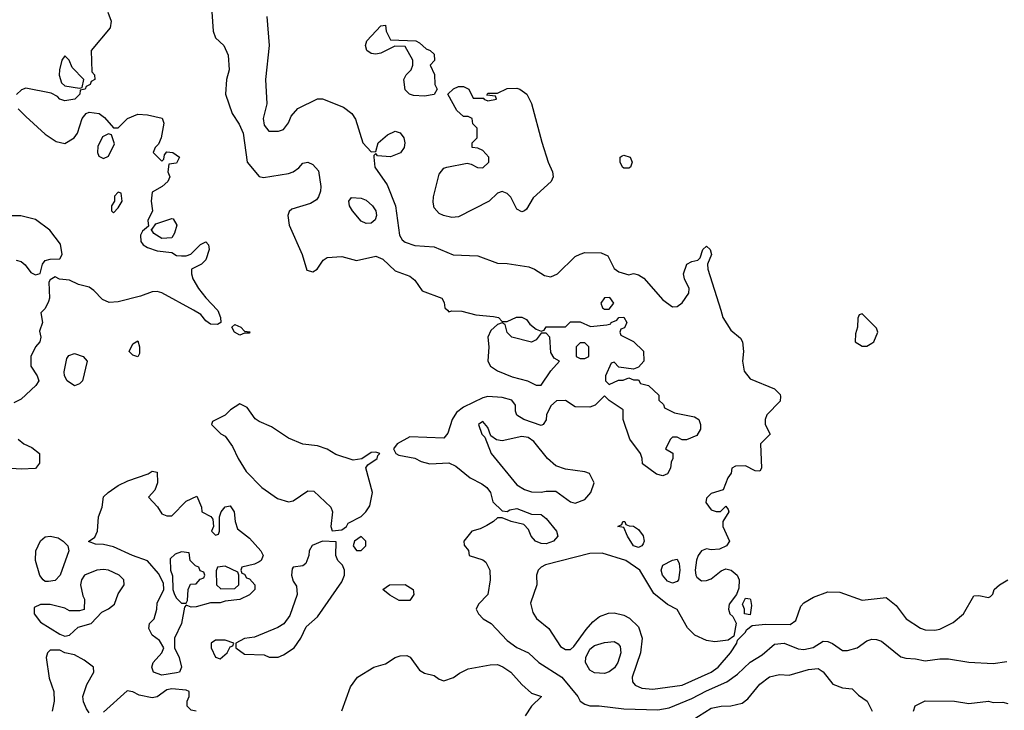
# Model space of a CAD drawing. Header units: inches. Extents: x 2348352 to 2479776, y 460422 to 613655.
# Tile 22 of 256: x 2385565 to 2389615, y 478353 to 481197. Entities that reach past the tile are written whole.
import ezdxf

# ---------------------------------------------------------------- set-up
doc = ezdxf.new("R2010")
doc.units = ezdxf.units.IN
doc.header["$MEASUREMENT"] = 0
doc.layers.add('C3487', color=7, linetype='Continuous')
doc.layers.add('C3488', color=7, linetype='Continuous')

msp = doc.modelspace()

# ---------------------------------------------------------------- linework, layer by layer
at = {"layer": 'C3487', "color": 4}
for points, elevation in [([(2385662, 480000), (2385652, 479990), (2385658, 479950), (2385646.4, 479913.6), (2385651, 479890), (2385646.8, 479870), (2385630, 479849), (2385610.6, 479810), (2385610.6, 479770), (2385636, 479730), (2385642.8, 479710), (2385630.8, 479690), (2385570, 479634), (2385541, 479619)], 108), ([(2386378.7, 480000), (2386379.3, 479999.3), (2386391.3, 479970), (2386392, 479950), (2386378, 479942), (2386350, 479942.7), (2386330, 479957.2), (2386310, 479982.7), (2386279.1, 480000)], 108), ([(2387324, 480000), (2387330, 479994), (2387342, 479998), (2387383.1, 479996.9), (2387440.7, 479980.7), (2387514.4, 479974.4), (2387534, 479970), (2387550, 479954), (2387570, 479954), (2387608.9, 479971.1), (2387630, 479971.3), (2387650, 479962), (2387663.5, 479943.5), (2387690, 479922), (2387710, 479914), (2387722, 479918), (2387730, 479932), (2387810, 479932), (2387830, 479952), (2387870, 479952), (2387912.7, 479932.7), (2387980.4, 479939.6), (2387996.4, 479943.6), (2387998, 479950), (2388021.2, 479958.8), (2388030, 479970.6), (2388050, 479971.3), (2388062, 479950), (2388052.7, 479927.3), (2388038, 479922), (2388034, 479910), (2388038, 479898), (2388090, 479872), (2388131.1, 479831.1), (2388132, 479790), (2388110, 479766), (2388090, 479758), (2388030, 479766), (2388010, 479786), (2387998, 479782), (2387974, 479730), (2387974, 479710), (2387990, 479694), (2388028, 479712), (2388047.3, 479712.7), (2388070, 479722), (2388090, 479714), (2388110, 479714), (2388118, 479698), (2388150.9, 479690.9), (2388194, 479650), (2388194, 479630), (2388212.7, 479612.7), (2388218, 479598), (2388258, 479578), (2388341, 479561), (2388358, 479550), (2388366, 479530), (2388366, 479510), (2388350, 479484), (2388307.3, 479467.3), (2388290, 479466), (2388270, 479478), (2388250, 479478), (2388242, 479470), (2388222, 479430), (2388252, 479412), (2388252, 479390), (2388244.7, 479375.3), (2388242, 479350), (2388230, 479326), (2388210, 479318), (2388184.7, 479324.7), (2388127.3, 479367.3), (2388126, 479390), (2388118, 479410), (2388075.3, 479470), (2388048, 479550), (2388048, 479590), (2387989.1, 479629.1), (2387970, 479648), (2387932, 479610), (2387910, 479601.2), (2387850, 479602), (2387810, 479628), (2387772.7, 479627.3), (2387750, 479606), (2387732, 479570), (2387730.9, 479549.1), (2387718, 479530), (2387710, 479526), (2387638, 479550), (2387610, 479568), (2387604, 479584), (2387604, 479610), (2387588.7, 479630), (2387550, 479641.6), (2387490, 479644.7), (2387470, 479639.7), (2387390, 479601.3), (2387361.1, 479578.9), (2387343.8, 479550), (2387326.4, 479493.6), (2387310, 479473.2), (2387170, 479479.3), (2387118, 479450), (2387102, 479430), (2387112, 479410), (2387124, 479404), (2387190, 479390.8), (2387216.8, 479376.8), (2387251.9, 479368.1), (2387330, 479371.3), (2387358.5, 479358.5), (2387418, 479310), (2387466, 479286), (2387486, 479270), (2387501, 479250), (2387511.1, 479211.1), (2387550, 479174), (2387570, 479172), (2387581.2, 479178.8), (2387610, 479184), (2387670, 479160.7), (2387710, 479159.1), (2387730, 479142.8), (2387773.4, 479090), (2387778, 479070), (2387760.7, 479050), (2387730, 479038.7), (2387710, 479039.6), (2387686, 479050), (2387669.3, 479070), (2387658, 479098), (2387638, 479118), (2387586, 479130), (2387550, 479146), (2387530, 479146), (2387514, 479130), (2387486, 479114), (2387459.6, 479100.4), (2387424.7, 479090), (2387392, 479050), (2387392.7, 479032.7), (2387411.6, 479011.6), (2387414, 478990), (2387470, 478972), (2387482.8, 478962.8), (2387498.8, 478930), (2387500.7, 478890), (2387491, 478830), (2387452, 478790), (2387442, 478770), (2387452, 478750), (2387472, 478730), (2387504.7, 478710), (2387570, 478641), (2387610, 478611), (2387658, 478590), (2387701, 478550), (2387794.8, 478490), (2387861, 478410), (2387870.9, 478390.9), (2387890, 478378), (2387910, 478371), (2387949.1, 478370.9), (2388050, 478359.3), (2388190, 478354.9), (2388237.1, 478362.9), (2388330, 478401.3), (2388390, 478433.7), (2388473.2, 478470), (2388517.7, 478502.3), (2388570, 478550.5), (2388618.8, 478581.2), (2388670, 478624.9), (2388710, 478628.7), (2388766.7, 478606.7), (2388790, 478603.6), (2388828.6, 478611.4), (2388870, 478638), (2388890, 478636.3), (2388908.6, 478628.6), (2388950, 478599.1), (2388970, 478599.1), (2389010, 478610.6), (2389050, 478639.1), (2389070, 478645.5), (2389090, 478644.9), (2389110, 478637.3), (2389190, 478573.4), (2389210, 478568.2), (2389250, 478565.5), (2389290, 478556.3), (2389350, 478565.5), (2389385.2, 478565.2), (2389470, 478550.6), (2389570, 478545.3), (2389626.5, 478553.5)], 112), ([(2388448.7, 480000), (2388458, 479970), (2388490, 479918), (2388530, 479884.7), (2388538.8, 479870), (2388542.8, 479830), (2388538, 479790), (2388544.7, 479750), (2388570, 479718), (2388670, 479676.3), (2388692.8, 479652.8), (2388695.3, 479644.7), (2388693.7, 479626.3), (2388638, 479570), (2388631.3, 479550), (2388632, 479530), (2388652, 479490), (2388612, 479450), (2388616, 479350), (2388610, 479338), (2388590, 479339), (2388550, 479359), (2388510, 479358), (2388494, 479350), (2388491.3, 479330), (2388478, 479310), (2388458.8, 479261.2), (2388410, 479245.2), (2388390, 479226), (2388388.1, 479208.1), (2388410, 479178.8), (2388430, 479171), (2388448.4, 479171.6), (2388470, 479194), (2388479.6, 479179.6), (2388482, 479170), (2388458, 479130), (2388458, 479110), (2388484.7, 479050), (2388472, 479030), (2388443.5, 479016.5), (2388410, 479013.2), (2388390, 479017.2), (2388370, 479009.3), (2388355.5, 478990), (2388349, 478971), (2388343.7, 478930), (2388346.4, 478910), (2388350, 478901), (2388370, 478886), (2388390, 478886.8), (2388410, 478894.8), (2388450, 478926.8), (2388470, 478934.8), (2388492, 478930), (2388516, 478910), (2388524.7, 478890), (2388523.6, 478856.4), (2388514, 478830), (2388482.8, 478790), (2388481, 478770), (2388486, 478750), (2388498.8, 478738.8), (2388512, 478712), (2388502, 478658), (2388478.8, 478641.2), (2388424.9, 478635.1), (2388390, 478640.5), (2388342.2, 478662.2), (2388312.3, 478692.3), (2388270, 478768), (2388230, 478788.7), (2388174.2, 478834.2), (2388116, 478930), (2388059, 478970), (2387960.4, 479000.4), (2387910, 478999), (2387727.9, 478952.1), (2387710, 478942), (2387698, 478930), (2387691.3, 478910), (2387692, 478870), (2387666.4, 478793.6), (2387675.3, 478755.3), (2387690.7, 478730.7), (2387741, 478690), (2387790, 478616), (2387810, 478602.8), (2387830, 478602.8), (2387844.8, 478615.2), (2387894.9, 478685.1), (2387922.7, 478717.3), (2387950, 478739.1), (2387987.2, 478752.8), (2388010, 478754), (2388050, 478744), (2388072.8, 478732.8), (2388110, 478696), (2388124.9, 478650), (2388118, 478590), (2388084, 478490), (2388086, 478470), (2388096.8, 478456.8), (2388124.4, 478444.4), (2388170, 478440.4), (2388290, 478457.1), (2388409.2, 478510), (2388438, 478530), (2388489, 478590), (2388515.3, 478630), (2388518, 478642), (2388550, 478674), (2388555.3, 478684.7), (2388578, 478702), (2388632.9, 478707.1), (2388734, 478706), (2388757.2, 478722.8), (2388778, 478782), (2388790, 478796), (2388830, 478818.8), (2388890, 478841), (2388938.8, 478838.8), (2389030, 478806), (2389130, 478818), (2389170, 478784.7), (2389211.3, 478730), (2389270, 478691), (2389290, 478684), (2389330, 478682.8), (2389350, 478686.8), (2389405.6, 478714.4), (2389448, 478750), (2389490, 478824.7), (2389510, 478826), (2389550, 478818), (2389559, 478821), (2389568.9, 478831.1), (2389574, 478850), (2389595.3, 478870), (2389630, 478890.5)], 116), ([(2385558.8, 479470), (2385581, 479450), (2385614.4, 479434.4), (2385646, 479410), (2385646, 479370), (2385630, 479349.2), (2385570, 479345.2), (2385530, 479349)], 108), ([(2385850, 478342), (2385839.3, 478359.3), (2385827.3, 478387.3), (2385824.5, 478410), (2385841, 478459), (2385869, 478510), (2385868, 478530), (2385830, 478559), (2385790, 478581.2), (2385750, 478589.4), (2385730, 478601.2), (2385690, 478601.2), (2385678.8, 478590), (2385673, 478570), (2385685.8, 478485.8), (2385704.7, 478430), (2385706, 478390), (2385698.8, 478350)], 112), ([(2386889.4, 478350.6), (2386926, 478450), (2386954, 478490), (2387022, 478530), (2387070, 478544), (2387110, 478570.6), (2387130, 478577.3), (2387158, 478578), (2387171.6, 478571.6), (2387210, 478518), (2387230, 478506), (2387270, 478496), (2387290, 478481), (2387310, 478474.8), (2387350, 478487.7), (2387374, 478506), (2387410, 478524), (2387499.7, 478540.3), (2387530, 478541.1), (2387552.2, 478532.2), (2387585.5, 478510), (2387630, 478459.1), (2387670, 478424), (2387711.3, 478410), (2387670, 478369.3), (2387644, 478330)], 108), ([(2388304.8, 478295.2), (2388410, 478362), (2388450, 478370.6), (2388490, 478370.8), (2388537.5, 478382.5), (2388560.1, 478399.9), (2388610, 478460.7), (2388650, 478490.7), (2388690, 478501), (2388730, 478498), (2388810, 478521), (2388850, 478524.7), (2388870, 478511.3), (2388910, 478461), (2388950, 478446), (2388990, 478442), (2389015.3, 478415.3), (2389051.3, 478390), (2389071.3, 478350)], 108), ([(2386290, 478349.4), (2386270, 478354), (2386254, 478370), (2386253.2, 478390), (2386261.2, 478410), (2386262, 478430), (2386250, 478436), (2386190, 478441.6), (2386170, 478437.6), (2386130, 478409), (2386110, 478404), (2386055.5, 478415.5), (2386030, 478429), (2386007.3, 478432.7), (2385910, 478345.2)], 112), ([(2389242, 478350), (2389248.7, 478371.3), (2389290, 478391.3), (2389410, 478390.8), (2389470, 478380.7), (2389550, 478391), (2389570, 478384.7), (2389610, 478386), (2389630, 478381)], 108)]:
    msp.add_lwpolyline(points, dxfattribs=dict(at, elevation=elevation))
for points, elevation in [([(2387550, 479948), (2387530, 479942), (2387503.4, 479916.6), (2387490.8, 479890), (2387494, 479850), (2387490.7, 479790.7), (2387501, 479770), (2387530, 479750.8), (2387590, 479726), (2387654, 479710), (2387690, 479692), (2387710, 479692), (2387749.1, 479750.9), (2387786, 479790), (2387763.1, 479803.1), (2387750, 479826), (2387746, 479890), (2387730, 479906), (2387710, 479906), (2387690, 479878), (2387670, 479869), (2387589.3, 479889.3), (2387570, 479908), (2387562, 479942)], 112), ([(2389030, 479986), (2389018, 479982), (2389012.7, 479967.3), (2389012, 479930), (2389003.6, 479903.6), (2389002, 479870), (2389030, 479852), (2389050, 479852), (2389070, 479864.7), (2389078, 479870), (2389095.3, 479910), (2389090, 479926)], 124), ([(2386470, 479898), (2386448, 479910), (2386438, 479930), (2386450, 479942), (2386474, 479930), (2386490, 479914), (2386511.1, 479911.1), (2386510, 479906), (2386490, 479906)], 108), ([(2386050, 479808.7), (2386030, 479815.3), (2386015.3, 479830), (2386030, 479862), (2386050, 479874), (2386058, 479850), (2386058, 479822)], 108), ([(2387890, 479866), (2387870, 479866), (2387854, 479850), (2387854, 479810), (2387870, 479802), (2387890, 479802), (2387906, 479810), (2387906, 479850)], 112), ([(2385790, 479689.3), (2385759.3, 479710), (2385749.4, 479730), (2385747.3, 479747.3), (2385758, 479802), (2385766.3, 479813.7), (2385790, 479822.4), (2385826, 479810), (2385842.8, 479790), (2385822.8, 479710), (2385810, 479697.2)], 108), ([(2386470, 479615.3), (2386432, 479590), (2386410, 479568), (2386358, 479542), (2386354, 479530), (2386391.6, 479491.6), (2386410, 479482), (2386439.8, 479439.8), (2386462.8, 479390), (2386496.7, 479336.7), (2386561, 479270), (2386625.2, 479225.2), (2386670, 479211), (2386690, 479216), (2386750, 479256), (2386774.8, 479254.8), (2386844, 479190), (2386851, 479170), (2386844, 479110), (2386850, 479092), (2386890, 479096), (2386908.7, 479110), (2386916.4, 479123.6), (2386970, 479151.3), (2386988.7, 479170), (2387004.7, 479195.3), (2387016, 479250), (2386988.7, 479351.3), (2386996.4, 479363.6), (2387035.3, 479390), (2387038, 479402), (2387046, 479410), (2387030, 479415.3), (2387010, 479414), (2386972, 479388), (2386936.9, 479383.1), (2386865.6, 479405.6), (2386830, 479428.7), (2386790, 479442), (2386730, 479449.2), (2386670, 479473.2), (2386600.2, 479520.2), (2386550, 479542), (2386533.6, 479553.6), (2386500.2, 479600.2)], 112), ([(2387470, 479542), (2387452, 479530), (2387466, 479490), (2387478, 479478), (2387504.9, 479410), (2387610, 479280.7), (2387641.7, 479261.7), (2387670, 479253), (2387710, 479250.6), (2387730, 479255.5), (2387770, 479254.8), (2387830, 479211.3), (2387850, 479206), (2387890, 479221), (2387914, 479250), (2387928, 479290), (2387908.4, 479328.4), (2387890, 479335.3), (2387810, 479345.2), (2387770, 479359.3), (2387736, 479390), (2387680.1, 479460.1), (2387656.3, 479476.3), (2387630, 479479.7), (2387550, 479462.4), (2387526.8, 479466.8), (2387502.7, 479482.7), (2387490, 479518)], 116), ([(2386170, 479154), (2386190, 479154), (2386250, 479214), (2386294, 479234), (2386312, 479190), (2386314, 479170), (2386351.6, 479151.6), (2386359.6, 479139.6), (2386362, 479110), (2386354, 479090), (2386370, 479074), (2386382, 479078), (2386386, 479090), (2386386, 479150), (2386394, 479170), (2386410, 479191.3), (2386430, 479194.8), (2386446.8, 479170), (2386450.7, 479130), (2386460.7, 479100.7), (2386510, 479062), (2386556, 479010), (2386566, 478990), (2386558, 478970), (2386550, 478964), (2386530, 478954), (2386478, 478942), (2386474, 478930), (2386478, 478918), (2386490, 478914), (2386498, 478898), (2386510, 478894), (2386532, 478870), (2386532, 478850), (2386510, 478828), (2386470.9, 478809.1), (2386410, 478802), (2386390, 478795.3), (2386350, 478795.3), (2386290, 478779), (2386270, 478778), (2386250, 478786), (2386242, 478778), (2386230.7, 478710), (2386202, 478650), (2386202, 478610), (2386221, 478570), (2386230.8, 478530), (2386222, 478510), (2386210, 478507), (2386150, 478497), (2386115.3, 478510), (2386108.7, 478530), (2386114, 478550), (2386148.7, 478590), (2386158, 478610), (2386140.4, 478640.4), (2386110, 478662), (2386095.3, 478690), (2386098, 478710), (2386118, 478730), (2386128.7, 478770), (2386130, 478794), (2386158, 478850), (2386156.4, 478876.4), (2386136, 478916), (2386090, 478968.7), (2386028, 478990), (2385950, 479026), (2385910, 479035.3), (2385876.4, 479036.4), (2385848, 479048), (2385874, 479066), (2385885.2, 479090), (2385889.4, 479150), (2385904, 479190), (2385910, 479231.3), (2385928.7, 479250), (2385970, 479278), (2386010, 479298), (2386093.2, 479326.8), (2386110, 479338), (2386130, 479334), (2386131, 479290), (2386121, 479259), (2386094, 479230), (2386131.1, 479191.1), (2386150, 479162)], 108), ([(2388110, 479023.7), (2388089.4, 479030), (2388065.2, 479070), (2388050, 479106), (2388026, 479110), (2388042, 479118), (2388046, 479130), (2388054, 479130), (2388058, 479118), (2388072, 479112), (2388090, 479111.3), (2388110, 479098), (2388130, 479071.3), (2388134, 479050), (2388130, 479038), (2388124.7, 479030)], 112), ([(2385682.9, 478882.9), (2385670, 478883.7), (2385661.2, 478890), (2385647.8, 478907.8), (2385629.6, 478970), (2385631.3, 479010), (2385649.8, 479050.2), (2385670, 479066.7), (2385689.7, 479070.3), (2385722.6, 479062.6), (2385744, 479050), (2385762.8, 479030), (2385767.3, 479010), (2385730.4, 478910), (2385710, 478887.3)], 108), ([(2386970, 479068), (2386942, 479050), (2386936, 479030), (2386950, 479011.3), (2386970, 479011.3), (2386988.7, 479030), (2386988, 479050)], 112), ([(2386810, 479048.7), (2386768.3, 479031.7), (2386756, 479010), (2386754.8, 478990), (2386742, 478958), (2386730, 478948), (2386690, 478942), (2386685.2, 478934.8), (2386682.8, 478910), (2386690, 478884.7), (2386703.5, 478863.5), (2386706.8, 478830), (2386676.3, 478743.7), (2386650.8, 478709.2), (2386626.4, 478693.6), (2386530, 478654), (2386490, 478648), (2386454, 478630), (2386454, 478610), (2386490, 478584.7), (2386570, 478582), (2386591.6, 478571.6), (2386628.4, 478571.6), (2386650, 478582), (2386694, 478610), (2386721.2, 478650), (2386742.7, 478697.3), (2386790, 478738), (2386890, 478882), (2386901.2, 478910), (2386901.2, 478930), (2386893.2, 478950), (2386874, 478970), (2386865.2, 478990), (2386866, 479046)], 112), ([(2386230, 479006), (2386203.6, 478996.4), (2386183.6, 478976.4), (2386184.7, 478930), (2386192.7, 478907.3), (2386194, 478850), (2386202, 478830), (2386210, 478814), (2386230, 478794), (2386250, 478794), (2386255.3, 478804.7), (2386258, 478850), (2386267.3, 478872.7), (2386290, 478874), (2386307.3, 478892.7), (2386322, 478898), (2386326, 478910), (2386322, 478922), (2386307.3, 478927.3), (2386302, 478942), (2386287.3, 478947.3), (2386266, 478970), (2386262, 479002)], 108), ([(2388250, 478877), (2388230, 478885.1), (2388209.6, 478910), (2388203.7, 478930), (2388210, 478950.5), (2388250, 478970.6), (2388270, 478974.8), (2388278, 478958), (2388280.5, 478930), (2388275.5, 478890), (2388270, 478883.7)], 112), ([(2386410, 478946), (2386378, 478942), (2386372.7, 478927.3), (2386374, 478870), (2386392.7, 478852.7), (2386450, 478854), (2386466, 478870), (2386466, 478910), (2386462, 478922)], 108), ([(2385910, 478932.3), (2385882, 478930), (2385830.6, 478909.4), (2385818.8, 478890), (2385814.8, 478870), (2385824, 478824), (2385831, 478810), (2385830, 478768), (2385810, 478762), (2385770, 478762), (2385750, 478774), (2385690, 478789), (2385650, 478789), (2385624, 478776), (2385624, 478750), (2385650, 478716), (2385730, 478666), (2385750, 478658), (2385770, 478662), (2385804.7, 478695.3), (2385858, 478710), (2385902.7, 478757.3), (2385930, 478771), (2385954, 478790), (2385970, 478832), (2385994, 478870), (2385993.2, 478890), (2385974, 478910), (2385930, 478929.3)], 112), ([(2387170, 478805.2), (2387125.4, 478805.4), (2387086.8, 478826.8), (2387058, 478850), (2387086, 478870), (2387150, 478870.4), (2387182.8, 478850), (2387186.8, 478830)], 108), ([(2388570, 478746), (2388546, 478750), (2388546, 478770), (2388538, 478790), (2388550, 478814), (2388570, 478812), (2388571.1, 478808.9), (2388576, 478784)], 116), ([(2386410, 478642), (2386370, 478642), (2386352, 478630), (2386352, 478610), (2386370, 478572), (2386390, 478564.7), (2386418, 478590), (2386430, 478614), (2386442, 478618), (2386446, 478630)], 112), ([(2387970, 478505.1), (2387930, 478506.6), (2387910, 478518.4), (2387892.4, 478550), (2387893.1, 478570), (2387910, 478604.9), (2387930, 478619.5), (2387970, 478632), (2388010, 478635.8), (2388027.1, 478627.1), (2388035.4, 478615.4), (2388038, 478590), (2388024.9, 478550), (2388012.1, 478527.9), (2387990, 478511.3)], 112)]:
    msp.add_lwpolyline(points, close=True, dxfattribs=dict(at, elevation=elevation))
at = {"layer": 'C3488', "color": 4}
for points, elevation in [([(2386351, 481290), (2386361, 481150), (2386370, 481122), (2386404.7, 481090), (2386422.8, 481050), (2386426.8, 480990), (2386414.8, 480950), (2386411, 480890), (2386438.8, 480810), (2386466.9, 480766.9), (2386483.8, 480730), (2386501, 480610), (2386550, 480551.3), (2386567.1, 480547.1), (2386670, 480563), (2386690, 480570.6), (2386713.1, 480586.9), (2386730, 480606), (2386749.4, 480610.6), (2386770, 480600.7), (2386794.4, 480574.4), (2386803, 480510), (2386802, 480490), (2386793.4, 480466.6), (2386785.2, 480454.8), (2386760.5, 480439.5), (2386683.8, 480416.2), (2386673.4, 480406.6), (2386667.3, 480390), (2386673, 480350), (2386726.8, 480230), (2386745.4, 480165.4), (2386770, 480158), (2386788, 480170), (2386813.6, 480206.4), (2386830, 480218), (2386890, 480221), (2386950, 480205.5), (2387030, 480222.8), (2387058, 480210), (2387110, 480162.8), (2387170, 480141), (2387190, 480124.7), (2387220.7, 480080.7), (2387302, 480050), (2387311.6, 480031.6), (2387314, 480010), (2387324, 480000)], 112), ([(2385927.5, 481227.5), (2385941, 481190), (2385937.3, 481162.7), (2385858, 481070), (2385862, 480982), (2385872, 480970), (2385874, 480950), (2385858, 480942), (2385854, 480930), (2385838, 480922), (2385834, 480910), (2385814, 480906), (2385812, 480890), (2385790.8, 480869.2), (2385750, 480862), (2385729.1, 480869.1), (2385720.4, 480880.4), (2385694.6, 480894.6), (2385590, 480915.3), (2385571.6, 480908.4), (2385551.6, 480888.4)], 108), ([(2386581, 481210), (2386591, 481090), (2386576, 480950), (2386581, 480850), (2386566.8, 480790), (2386570, 480762), (2386590, 480738), (2386630, 480738), (2386650, 480744.7), (2386670, 480772), (2386680.9, 480799.1), (2386709.4, 480830.6), (2386789.3, 480870.7), (2386810, 480871), (2386896.1, 480836.1), (2386930.4, 480810.4), (2386946.4, 480786.4), (2386976, 480690), (2387010, 480652), (2387030, 480654), (2387039.3, 480690), (2387077.1, 480722.9), (2387110, 480737.3), (2387130, 480731), (2387145.5, 480710), (2387148.5, 480690), (2387146.4, 480670), (2387131.5, 480648.4), (2387090, 480631.6), (2387036.4, 480636.4), (2387030, 480646), (2387022, 480638), (2387022, 480630), (2387026, 480590), (2387076.1, 480516.1), (2387110.4, 480430.4), (2387126.8, 480310), (2387138, 480290), (2387150, 480281), (2387190, 480266.8), (2387270, 480261), (2387347.7, 480227.7), (2387450, 480223.8), (2387530, 480194), (2387570, 480193), (2387659.2, 480179.2), (2387682.8, 480170), (2387723.9, 480143.9), (2387750, 480138), (2387777.2, 480150), (2387850, 480221), (2387870, 480231.3), (2387890, 480238), (2387956.9, 480236.9), (2387983.6, 480223.6), (2388010, 480172), (2388030, 480158), (2388070, 480146), (2388090, 480151.3), (2388110, 480146), (2388132.8, 480132.8), (2388210, 480042.8), (2388250, 480014.8), (2388270, 480016), (2388290, 480031), (2388318, 480070), (2388319.3, 480090), (2388299.5, 480130), (2388295.1, 480150), (2388309.4, 480190.6), (2388330, 480201), (2388354, 480206), (2388364, 480216), (2388375.3, 480250), (2388390, 480264.7), (2388404.7, 480250), (2388410.5, 480230), (2388394, 480190), (2388396.3, 480170), (2388448.7, 480000)], 116), ([(2385558, 480830), (2385590, 480798), (2385670, 480724.7), (2385715.3, 480695.3), (2385750, 480686.8), (2385788.7, 480710), (2385802, 480730), (2385822, 480790), (2385838, 480810), (2385850, 480816), (2385892, 480810), (2385914, 480794), (2385950, 480752), (2385970, 480752), (2386008.7, 480790), (2386050, 480807.7), (2386090, 480804.9), (2386150.7, 480790.7), (2386158, 480770), (2386146, 480710), (2386136, 480684), (2386122, 480670), (2386114, 480650), (2386150, 480614), (2386158, 480622), (2386160.4, 480639.6), (2386170, 480652), (2386194, 480650), (2386222, 480630), (2386210, 480606), (2386178, 480602), (2386174, 480570), (2386182, 480550), (2386174, 480530), (2386150.9, 480509.1), (2386110, 480486), (2386106, 480450), (2386111.3, 480410), (2386092, 480370), (2386094, 480346), (2386070, 480326), (2386062, 480310), (2386063.6, 480283.6), (2386072, 480270), (2386090, 480258), (2386130, 480244.7), (2386190, 480238), (2386210, 480226), (2386230, 480224.7), (2386250, 480224.7), (2386268.9, 480231.1), (2386308.9, 480271.1), (2386330, 480282), (2386342, 480270), (2386344.7, 480250), (2386330, 480208), (2386312, 480190), (2386272, 480170), (2386271, 480150), (2386277.3, 480130), (2386300.7, 480090), (2386330, 480051), (2386378.7, 480000)], 108), ([(2385550, 480206), (2385570, 480201), (2385587.7, 480187.7), (2385610, 480156), (2385630, 480146), (2385648.7, 480151.3), (2385659, 480190), (2385670, 480204.7), (2385689.3, 480210.7), (2385730, 480212), (2385739, 480230), (2385731.9, 480271.9), (2385689, 480330), (2385630, 480373.2), (2385568.9, 480388.9), (2385530, 480389)], 108), ([(2386279.1, 480000), (2386150, 480072.3), (2386130, 480078), (2386110, 480076), (2386062, 480058), (2385970, 480034.5), (2385932.3, 480032.3), (2385905.1, 480045.1), (2385870, 480082), (2385850, 480095.3), (2385806.3, 480106.3), (2385770, 480124), (2385728.7, 480128.7), (2385710, 480138), (2385690, 480126), (2385684.7, 480115.3), (2385686.8, 480050), (2385683.5, 480036.5), (2385670, 480008), (2385662, 480000)], 108)]:
    msp.add_lwpolyline(points, dxfattribs=dict(at, elevation=elevation))
for points, elevation in [([(2387230, 480881.2), (2387184.5, 480884.5), (2387168, 480890), (2387150, 480908), (2387145.2, 480950), (2387154, 480970), (2387175.3, 480990), (2387182, 481010), (2387182, 481030), (2387150, 481086), (2387107.3, 481087.3), (2387050, 481059.3), (2387030, 481054.5), (2387010, 481057), (2386992.7, 481070), (2386987.3, 481090), (2386992.7, 481110), (2387050, 481172), (2387070, 481174), (2387072, 481150), (2387090, 481114), (2387194, 481110), (2387210, 481102), (2387236.9, 481076.9), (2387254, 481070), (2387270, 481054), (2387271.6, 481028.4), (2387254, 481010), (2387271.6, 480971.6), (2387272, 480930), (2387282, 480910), (2387270, 480888.7)], 116), ([(2385750, 481048), (2385738, 481030), (2385727.7, 480990), (2385727.5, 480967.5), (2385736, 480936), (2385750, 480924.7), (2385810, 480914), (2385822, 480918), (2385828, 480950), (2385780.2, 481000.2), (2385768, 481030)], 108), ([(2387430, 480874), (2387474, 480874), (2387474, 480870), (2387490, 480862), (2387526, 480870), (2387522, 480882), (2387486, 480886), (2387490, 480894), (2387530, 480894), (2387570, 480913.4), (2387610, 480914), (2387622, 480910), (2387650.5, 480890.5), (2387670, 480852), (2387712.5, 480692.5), (2387738.4, 480610), (2387756.4, 480570), (2387759.3, 480550), (2387750.5, 480530), (2387677.3, 480462.7), (2387650, 480416), (2387641, 480410), (2387630, 480406), (2387610, 480416), (2387585.4, 480465.4), (2387570, 480481.2), (2387550, 480489.2), (2387530, 480482), (2387496, 480450), (2387370, 480384.5), (2387342.5, 480382.5), (2387308, 480390), (2387290, 480399), (2387270, 480422), (2387265.4, 480445.4), (2387267.2, 480467.2), (2387290, 480561), (2387310, 480584.9), (2387322, 480590), (2387405.4, 480605.4), (2387422, 480602), (2387447.9, 480587.9), (2387470, 480587.3), (2387494, 480610), (2387495.3, 480630), (2387470, 480658), (2387450, 480668), (2387426, 480670), (2387426, 480690), (2387446, 480710), (2387446, 480750), (2387428.4, 480768.4), (2387426, 480790), (2387410, 480798), (2387390, 480798), (2387363.1, 480823.1), (2387326, 480890), (2387348.7, 480911.3), (2387370, 480922), (2387390, 480922), (2387412, 480910)], 116), ([(2385930, 480726), (2385905.4, 480714.6), (2385885.4, 480674.6), (2385884.7, 480650), (2385890, 480634), (2385910, 480624.7), (2385930, 480634), (2385954.6, 480685.4), (2385942, 480722)], 108), ([(2388050, 480585.2), (2388044, 480590), (2388035.3, 480610), (2388035.3, 480630), (2388043.7, 480636.3), (2388050, 480638.8), (2388076, 480630), (2388084.7, 480610), (2388078, 480590), (2388070, 480585.2)], 116), ([(2385970, 480486), (2385954, 480470), (2385954, 480450), (2385942, 480430), (2385942, 480410), (2385950, 480402), (2385970, 480422), (2385986, 480450), (2385982, 480482)], 108), ([(2386990, 480358), (2386970, 480366.6), (2386933.2, 480410), (2386921.2, 480430), (2386919, 480450), (2386930, 480464.7), (2386970, 480462), (2386990, 480453.4), (2387016.3, 480430), (2387030.4, 480410), (2387032.7, 480390), (2387027.7, 480372.3), (2387010, 480359.3)], 112), ([(2386150, 480295.3), (2386116.4, 480316.4), (2386106, 480334), (2386110, 480334), (2386124, 480356), (2386190, 480378), (2386196, 480376), (2386211, 480350), (2386202, 480318), (2386190, 480298)], 108), ([(2387992.3, 480052.3), (2387970, 480051.6), (2387955.8, 480030), (2387962.4, 480010), (2387970, 480004.6), (2387990, 480005.3), (2388009.6, 480030)], 116)]:
    msp.add_lwpolyline(points, close=True, dxfattribs=dict(at, elevation=elevation))

doc.saveas('drawing.dxf')
